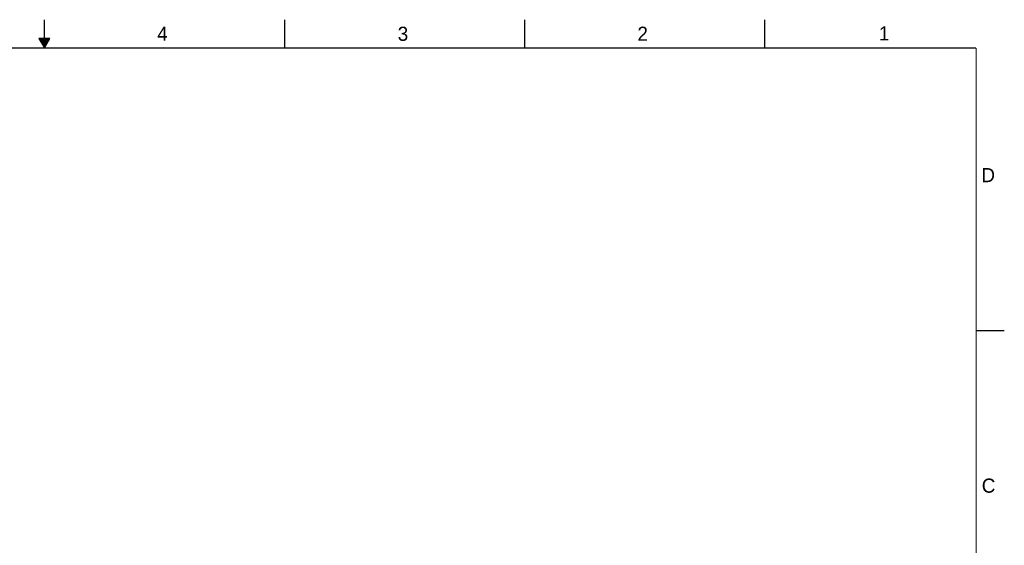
# Model space of a CAD drawing. Header units: inches. Extents: x 0 to 34, y 0 to 22.
# Tile 18 of 18: x 16.6 to 34, y 12.7 to 22. Entities that reach past the tile are written whole.
import ezdxf

# ---------------------------------------------------------------- set-up
doc = ezdxf.new("R2010")
doc.units = ezdxf.units.IN
doc.header["$LTSCALE"] = 1.87
doc.header["$MEASUREMENT"] = 0
doc.layers.get('0').update_dxf_attribs({"linetype": 'CONTINUOUS'})
doc.styles.get("Standard").update_dxf_attribs({"font": 'txt', "width": 0.8})

msp = doc.modelspace()

# ---------------------------------------------------------------- linework, layer by layer
at = {"color": 2, "linetype": 'CONTINUOUS'}
for p, q in [((17, 21.5), (17, 22)), ((21.25, 22), (21.25, 21.5)), ((25.5, 22), (25.5, 21.5)), ((29.75, 22), (29.75, 21.5)), ((16.902, 21.6697), (17, 21.5)), ((17.098, 21.6697), (16.902, 21.6697)), ((16.9076, 21.66), (17.0924, 21.66)), ((16.9134, 21.65), (17.0866, 21.65)), ((16.9192, 21.64), (17.0808, 21.64)), ((16.925, 21.63), (17.0751, 21.63)), ((17, 21.5), (17.098, 21.6697)), ((16.9307, 21.62), (17.0693, 21.62)), ((16.9365, 21.61), (17.0635, 21.61)), ((16.9423, 21.6), (17.0578, 21.6)), ((16.9481, 21.59), (17.052, 21.59)), ((16.9538, 21.58), (17.0462, 21.58)), ((16.9596, 21.57), (17.0404, 21.57)), ((16.9654, 21.56), (17.0347, 21.56)), ((16.9712, 21.55), (17.0289, 21.55)), ((16.9769, 21.54), (17.0231, 21.54)), ((16.9827, 21.53), (17.0173, 21.53)), ((16.9885, 21.52), (17.0116, 21.52)), ((16.9942, 21.51), (17.0058, 21.51)), ((33.5, 16.5), (34, 16.5))]:
    msp.add_line(p, q, dxfattribs=at)
at = {"color": 7, "linetype": 'CONTINUOUS', "const_width": 0.02}
for points in [[(33.5, 21.5), (0.5, 21.5)], [(33.5, 0.5), (33.5, 21.5)]]:
    msp.add_lwpolyline(points, dxfattribs=at)

# ---------------------------------------------------------------- texts
at = {"color": 2, "linetype": 'CONTINUOUS'}
for s, p in [('4', (18.9977, 21.6277)), ('3', (23.257, 21.6259)), ('2', (27.5025, 21.6262)), ('1', (31.7781, 21.6326)), ('D', (33.5947, 19.1236)), ('C', (33.6004, 13.6267))]:
    msp.add_text(s, height=0.25, dxfattribs=at).set_placement(p)

doc.saveas('drawing.dxf')
